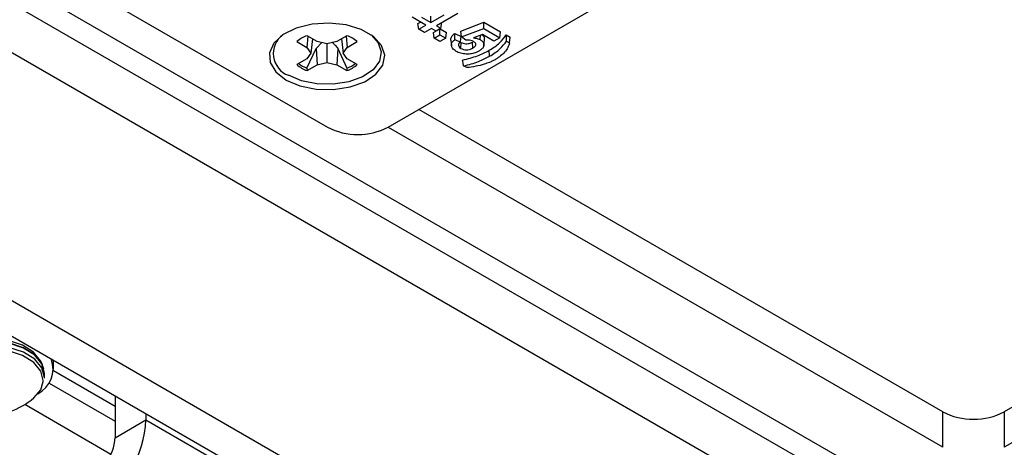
# Model space of a CAD drawing. Header units: inches. Extents: x 0.3 to 33.8, y 0.2 to 21.7.
# Tile 130 of 192: x 30.182 to 30.464, y 14.272 to 14.395. Entities that reach past the tile are written whole.
import ezdxf

# ---------------------------------------------------------------- set-up
doc = ezdxf.new("R2010")
doc.units = ezdxf.units.IN
doc.header["$MEASUREMENT"] = 0
doc.linetypes.add('CENTERX2', pattern=[0.7999999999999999, 0.5, -0.1, 0.1, -0.1])

msp = doc.modelspace()

# ---------------------------------------------------------------- linework, layer by layer
at = {"color": 7, "linetype": 'CENTERX2'}
msp.add_line((30.47425779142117, 14.21504285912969), (29.89089469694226, 14.55181120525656), dxfattribs=at)
at = {"color": 7, "linetype": 'Continuous', "lineweight": 25}
for p, q in [((30.68216940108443, 14.11610676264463), (30.02809562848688, 14.49369551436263)), ((30.05793138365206, 14.48639264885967), (30.27006341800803, 14.36393143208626)), ((30.68638982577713, 14.10677862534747), (30.03231605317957, 14.48436737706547)), ((30.28743252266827, 14.36393143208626), (30.44653154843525, 14.45577734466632)), ((30.29828493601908, 14.39321813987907), (30.29435052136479, 14.39548942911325)), ((30.29600681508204, 14.39367894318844), (30.29674676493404, 14.39410610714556)), ((30.29706596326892, 14.39554108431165), (30.29968739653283, 14.39402776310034)), ((30.29968739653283, 14.39402776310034), (30.3035058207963, 14.39623209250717)), ((30.29968739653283, 14.39402776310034), (30.29968739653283, 14.39580369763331)), ((30.30743568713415, 14.39658844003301), (30.30134369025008, 14.39307160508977)), ((30.3082978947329, 14.39154274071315), (30.314917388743, 14.39404528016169)), ((30.31489424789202, 14.39228270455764), (30.314917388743, 14.39404528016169)), ((30.314917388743, 14.39404528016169), (30.31974021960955, 14.39126111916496)), ((30.6775509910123, 14.02644978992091), (30.0411548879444, 14.39383344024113)), ((30.29625427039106, 14.39204586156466), (30.29600681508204, 14.39367894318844)), ((30.29625427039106, 14.39204586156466), (30.29828493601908, 14.39321813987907)), ((30.29791056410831, 14.39108970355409), (30.29625427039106, 14.39204586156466)), ((30.29994122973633, 14.39226198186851), (30.29791056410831, 14.39108970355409)), ((30.30121039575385, 14.391529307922), (30.29994122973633, 14.39226198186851)), ((30.30044889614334, 14.39111458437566), (30.30118884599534, 14.39154174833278)), ((30.30261285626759, 14.39233893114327), (30.30121039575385, 14.391529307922)), ((30.30134369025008, 14.39307160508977), (30.30261285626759, 14.39233893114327)), ((30.30235264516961, 14.39043766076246), (30.30235264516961, 14.39218871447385)), ((30.30237419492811, 14.39220115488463), (30.30425639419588, 14.39111458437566)), ((30.30261285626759, 14.39233893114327), (30.30285618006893, 14.39394474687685)), ((30.30855006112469, 14.38988424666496), (30.3082978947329, 14.39154274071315)), ((30.30855006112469, 14.38988424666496), (30.31489424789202, 14.39228270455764)), ((30.31489424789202, 14.39228270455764), (30.31949276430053, 14.38962803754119)), ((30.31949276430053, 14.38962803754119), (30.31974021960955, 14.39126111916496)), ((30.66871215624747, 14.02134723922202), (30.03231605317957, 14.38873088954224)), ((30.26123302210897, 14.38850237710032), (30.26410029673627, 14.3868471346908)), ((30.26438397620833, 14.39007962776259), (30.26410029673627, 14.3868471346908)), ((30.26704186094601, 14.38854526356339), (30.2641745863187, 14.39020050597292)), ((30.26576251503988, 14.38928381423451), (30.26528796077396, 14.38519189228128)), ((30.26990913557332, 14.38785963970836), (30.26704186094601, 14.38854526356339)), ((30.27277641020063, 14.38854526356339), (30.26990913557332, 14.38785963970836)), ((30.27564368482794, 14.39020050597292), (30.27277641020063, 14.38854526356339)), ((30.27405575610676, 14.38928381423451), (30.27453031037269, 14.38519189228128)), ((30.27543429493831, 14.39007962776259), (30.27571797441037, 14.3868471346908)), ((30.27571797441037, 14.3868471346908), (30.27858524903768, 14.38850237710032)), ((30.30069635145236, 14.38948150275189), (30.30044889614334, 14.39111458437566)), ((30.30069635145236, 14.38948150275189), (30.30235264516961, 14.39043766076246)), ((30.30235264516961, 14.38852534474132), (30.30069635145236, 14.38948150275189)), ((30.30235264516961, 14.39043766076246), (30.30400893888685, 14.38948150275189)), ((30.30400893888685, 14.38948150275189), (30.30235264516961, 14.38852534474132)), ((30.30400893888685, 14.38948150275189), (30.30425639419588, 14.39111458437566)), ((30.30545193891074, 14.38893904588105), (30.30562658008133, 14.38731214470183)), ((30.30658055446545, 14.39084441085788), (30.30844464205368, 14.3900155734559)), ((30.30661395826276, 14.38906897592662), (30.30820420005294, 14.38836189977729)), ((30.30980572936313, 14.38892143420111), (30.30855006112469, 14.38988424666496)), ((30.31456288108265, 14.39056168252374), (30.31195459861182, 14.38959895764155)), ((30.31385279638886, 14.38907392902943), (30.31394334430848, 14.39033300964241)), ((30.31783647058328, 14.38867187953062), (30.31456288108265, 14.39056168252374)), ((30.31492000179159, 14.38741293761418), (30.31509464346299, 14.38903971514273)), ((30.31949276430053, 14.38962803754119), (30.31783647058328, 14.38867187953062)), ((30.32139013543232, 14.3904551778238), (30.32253238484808, 14.38979577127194)), ((30.32144898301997, 14.38864527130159), (30.32234495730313, 14.38812803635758)), ((30.26410029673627, 14.3868471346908), (30.26528796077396, 14.38519189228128)), ((30.26416588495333, 14.38086725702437), (30.26677058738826, 14.38654249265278)), ((30.26677058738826, 14.38654249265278), (30.26842854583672, 14.38821367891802)), ((30.26677058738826, 14.38654249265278), (30.26704186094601, 14.38183852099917)), ((30.26990913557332, 14.38785963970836), (30.26990913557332, 14.38252414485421)), ((30.27304768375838, 14.38654249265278), (30.27277641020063, 14.38183852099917)), ((30.27304768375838, 14.38654249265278), (30.27565238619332, 14.38086725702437)), ((30.27453031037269, 14.38519189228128), (30.27571797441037, 14.3868471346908)), ((30.30830677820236, 14.38656074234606), (30.30843274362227, 14.38826402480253)), ((30.3117902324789, 14.38665414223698), (30.31166713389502, 14.38835904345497)), ((30.31659582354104, 14.38429965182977), (30.31647211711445, 14.38600418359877)), ((30.26410029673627, 14.38353664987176), (30.26123302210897, 14.38188140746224)), ((30.26528796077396, 14.38519189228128), (30.26410029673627, 14.38353664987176)), ((30.27571797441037, 14.38353664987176), (30.27453031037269, 14.38519189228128)), ((30.27858524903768, 14.38188140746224), (30.27571797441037, 14.38353664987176)), ((30.26416588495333, 14.38086725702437), (30.2641745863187, 14.38018327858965)), ((30.2641745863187, 14.38018327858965), (30.26704186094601, 14.38183852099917)), ((30.26704186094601, 14.38183852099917), (30.26990913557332, 14.38252414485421)), ((30.26990913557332, 14.38252414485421), (30.27277641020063, 14.38183852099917)), ((30.27277641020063, 14.38183852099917), (30.27564368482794, 14.38018327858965)), ((30.27565238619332, 14.38086725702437), (30.27564368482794, 14.38018327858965)), ((30.31002588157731, 14.3810184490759), (30.30913463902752, 14.38153295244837)), ((30.6234625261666, 14.37405078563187), (30.46436350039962, 14.28220487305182)), ((30.44668583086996, 14.28220487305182), (30.29627423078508, 14.36903564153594)), ((30.28758680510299, 14.36402049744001), (30.28758680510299, 14.3638440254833)), ((30.44668583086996, 14.27199811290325), (30.28758680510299, 14.3638440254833)), ((30.6234625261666, 14.3638440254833), (30.46436350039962, 14.27199811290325)), ((30.18822102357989, 14.2957112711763), (30.187828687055, 14.29656180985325)), ((30.19143195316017, 14.29440635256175), (30.19143195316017, 14.29687523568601)), ((30.18878195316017, 14.29205879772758), (30.18878195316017, 14.29323257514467)), ((30.20909274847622, 14.28371491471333), (30.19141310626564, 14.29392115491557)), ((30.19011771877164, 14.29042530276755), (30.20909274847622, 14.27947125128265)), ((30.20909274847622, 14.2866798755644), (30.20909274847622, 14.27474048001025)), ((30.20785303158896, 14.26998016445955), (30.18312059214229, 14.28425789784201)), ((30.21793158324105, 14.28157732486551), (30.21793158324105, 14.27984303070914)), ((30.44668583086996, 14.27199811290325), (30.44668583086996, 14.28220487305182)), ((30.46436350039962, 14.28220487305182), (30.46436350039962, 14.27199811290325)), ((30.20909274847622, 14.27474048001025), (30.21793158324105, 14.27984303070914)), ((30.21793158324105, 14.27984303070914), (30.80129467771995, 13.94307468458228))]:
    msp.add_line(p, q, dxfattribs=at)
at = {"color": 7, "linetype": 'Continuous', "lineweight": 25, "flags": 128}
for points in [[(30.25817116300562, 14.37747638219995), (30.26215247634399, 14.37578011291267), (30.26682300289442, 14.37483665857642), (30.27176774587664, 14.37472984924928), (30.27654734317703, 14.37546917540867), (30.28073710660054, 14.37698894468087), (30.28396475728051, 14.37915411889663), (30.28594350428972, 14.38177231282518), (30.28649752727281, 14.38461088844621), (30.28557759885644, 14.38741762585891), (30.28326545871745, 14.38994313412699), (30.27976655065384, 14.39196301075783), (30.27539176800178, 14.39329778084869), (30.27052982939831, 14.39382884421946), (30.26561273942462, 14.39350901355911), (30.26107740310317, 14.39236670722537), (30.25732680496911, 14.39050342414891), (30.25469420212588, 14.38808472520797), (30.25341351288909, 14.38532552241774), (30.25359853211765, 14.38247098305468), (30.25523282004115, 14.37977474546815), (30.25817116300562, 14.37747638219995)], [(30.2825934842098, 14.39043432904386), (30.28463371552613, 14.38816628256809), (30.28549822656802, 14.38552862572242), (30.28497757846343, 14.38286104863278), (30.28311803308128, 14.38040057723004), (30.28008481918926, 14.37836583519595), (30.27614745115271, 14.37693761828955), (30.27165578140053, 14.3762428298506), (30.26700891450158, 14.37634320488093), (30.26261974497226, 14.3772298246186), (30.25887826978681, 14.37882390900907)], [(30.32144898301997, 14.38864527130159), (30.32141960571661, 14.38955020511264), (30.32139013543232, 14.3904551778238)], [(30.32234495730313, 14.38812803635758), (30.32243869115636, 14.38896189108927), (30.32253238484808, 14.38979577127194)], [(30.30913463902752, 14.38153295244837), (30.3089800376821, 14.38236731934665), (30.30882539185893, 14.38320170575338)], [(30.18878195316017, 14.29323257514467), (30.18807907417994, 14.29594881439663), (30.18600814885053, 14.2984480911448), (30.18275313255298, 14.30048394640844), (30.17860324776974, 14.30187548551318), (30.17392722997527, 14.30249906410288), (30.16914056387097, 14.30229927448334), (30.16466856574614, 14.30129386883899), (30.16090859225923, 14.2995721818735), (30.1581947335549, 14.29728719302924), (30.15676812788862, 14.29464193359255)], [(30.18877625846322, 14.29181161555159), (30.18878189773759, 14.29203441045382), (30.18807907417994, 14.29477503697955), (30.18600814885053, 14.29727431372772), (30.18275313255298, 14.29931016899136), (30.17860324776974, 14.30070170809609), (30.17392722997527, 14.3013252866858), (30.16914056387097, 14.30112549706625), (30.16466856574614, 14.3001200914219), (30.16090859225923, 14.29839840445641), (30.1581947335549, 14.29611341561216), (30.15676812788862, 14.29346815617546)], [(30.18864654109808, 14.29443548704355), (30.18806050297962, 14.2960354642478), (30.18599207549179, 14.29853172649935), (30.18274098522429, 14.30056512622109), (30.17859610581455, 14.30195498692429), (30.17392572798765, 14.30257781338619), (30.1691448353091, 14.3023782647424), (30.16467823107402, 14.30137407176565), (30.16092279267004, 14.29965446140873), (30.15821220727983, 14.29737222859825), (30.15678732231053, 14.29473015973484)], [(30.187828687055, 14.29656180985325), (30.1876722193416, 14.29687781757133), (30.18565601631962, 14.29931105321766), (30.1824870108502, 14.30129311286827), (30.17844678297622, 14.30264788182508), (30.17389432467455, 14.30325498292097), (30.16923414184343, 14.30306047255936), (30.16488031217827, 14.30208163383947), (30.16121969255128, 14.30040544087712), (30.1585775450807, 14.29818083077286), (30.15753521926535, 14.29656180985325)], [(30.18842498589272, 14.29092168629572), (30.18843479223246, 14.29121953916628), (30.18774712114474, 14.2939010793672), (30.18572084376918, 14.29634647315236), (30.18253600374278, 14.29833843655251), (30.17847558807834, 14.29969997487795), (30.17390038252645, 14.30031010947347), (30.1692169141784, 14.30011462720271), (30.16484132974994, 14.29913089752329), (30.1611624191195, 14.29744632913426), (30.1585070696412, 14.29521060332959), (30.15711122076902, 14.29262237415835)], [(30.18574337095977, 14.2861595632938), (30.18772275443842, 14.28854011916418), (30.18842498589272, 14.29092168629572)]]:
    msp.add_lwpolyline(points, dxfattribs=at)
at = {"color": 7, "linetype": 'Continuous', "lineweight": 25}
for centre, radius, start, end in [((30.2611382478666, 14.38506871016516), 0.006641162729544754, 126.1054675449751, 250.1049353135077), ((30.26750709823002, 14.38103099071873), 0.009756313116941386, 109.9728560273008, 130.0217674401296), ((30.27231117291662, 14.38103099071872), 0.009756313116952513, 49.97823255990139, 70.0271439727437), ((30.26750709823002, 14.38935279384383), 0.00975631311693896, 229.9782325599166, 250.0271439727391), ((30.26778595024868, 14.39049548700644), 0.01028628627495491, 233.9985704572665, 249.3945171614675), ((30.27231117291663, 14.38935279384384), 0.009756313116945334, 289.9728560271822, 310.0217674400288), ((30.27214686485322, 14.39028278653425), 0.01004693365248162, 290.4209385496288, 306.1859738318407), ((30.27874797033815, 14.38069255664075), 0.01887741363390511, 242.6096722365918, 297.3903277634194), ((30.183168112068, 14.29452148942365), 0.008079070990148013, 297.8333913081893, 19.79479659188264), ((30.17268195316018, 14.30141438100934), 0.02008258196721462, 264.9389814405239, 310.5706645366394), ((30.45552466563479, 14.29926376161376), 0.01921277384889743, 242.609672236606, 297.3903277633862), ((30.18665306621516, 14.28126637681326), 0.03131088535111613, 302.6054783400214, 357.3945215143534), ((30.19700443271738, 14.27529056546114), 0.01210082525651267, 302.6054783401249, 357.3945215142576)]:
    msp.add_arc(centre, radius, start, end, dxfattribs=at)
for points, knots in [([(30.3054657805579, 14.38894075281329), (30.30545938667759, 14.38895720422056), (30.30535338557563, 14.38922994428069), (30.30558213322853, 14.3898049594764), (30.30603237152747, 14.39041917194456), (30.30645258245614, 14.39074513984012), (30.30658055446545, 14.39084441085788)], [0, 0, 0, 0, 0.02461214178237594, 0.408032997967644, 0.8197209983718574, 1, 1, 1, 1]), ([(30.30698540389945, 14.38570440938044), (30.30656676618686, 14.38599249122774), (30.30586273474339, 14.38647696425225), (30.30555067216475, 14.38735775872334), (30.30571571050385, 14.38813524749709), (30.30616151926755, 14.3887023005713), (30.3065234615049, 14.38899563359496), (30.30661395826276, 14.38906897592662)], [0, 0, 0, 0, 0.299707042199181, 0.5040233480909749, 0.7079284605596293, 0.9269730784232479, 1, 1, 1, 1]), ([(30.30661395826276, 14.38906897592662), (30.30660832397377, 14.38936490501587), (30.30659705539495, 14.38995676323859), (30.30658605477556, 14.39054852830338), (30.30658055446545, 14.39084441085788)], [0, 0, 0, 0, 0.4999999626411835, 1, 1, 1, 1]), ([(30.30820420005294, 14.38836189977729), (30.30805171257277, 14.38821888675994), (30.30775262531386, 14.38793838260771), (30.30763192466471, 14.38744687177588), (30.30777055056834, 14.38695177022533), (30.30812606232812, 14.38669252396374), (30.30830677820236, 14.38656074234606)], [0, 0, 0, 0, 0.2551133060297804, 0.5003764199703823, 0.7460283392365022, 1, 1, 1, 1]), ([(30.30820420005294, 14.38836189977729), (30.30823819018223, 14.38859632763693), (30.30831812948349, 14.38914766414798), (30.30839846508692, 14.38969878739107), (30.30844464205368, 14.3900155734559)], [0, 0, 0, 0, 0.4251992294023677, 1, 1, 1, 1]), ([(30.31199599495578, 14.38852672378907), (30.31175090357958, 14.38863764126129), (30.31127990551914, 14.38885079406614), (30.31048106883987, 14.38893945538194), (30.31000205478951, 14.38892667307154), (30.30980572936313, 14.38892143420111)], [0, 0, 0, 0, 0.3903420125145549, 0.750129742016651, 1, 1, 1, 1]), ([(30.3117902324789, 14.38665414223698), (30.31202794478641, 14.38680863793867), (30.31241325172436, 14.38705905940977), (30.31267910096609, 14.38750397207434), (30.31265095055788, 14.38788952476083), (30.31242182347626, 14.38824863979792), (30.3121371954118, 14.38843451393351), (30.31199599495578, 14.38852672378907)], [0, 0, 0, 0, 0.2899092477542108, 0.469912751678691, 0.6509418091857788, 0.8268365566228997, 1, 1, 1, 1]), ([(30.31195459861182, 14.38959895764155), (30.31210263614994, 14.38957632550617), (30.3123988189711, 14.38953104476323), (30.31284148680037, 14.38945796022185), (30.31335086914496, 14.38932037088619), (30.31366064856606, 14.38916827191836), (30.31385279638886, 14.38907392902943)], [0, 0, 0, 0, 0.2154249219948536, 0.4310066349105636, 0.6470687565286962, 1, 1, 1, 1]), ([(30.31385279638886, 14.38907392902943), (30.3141173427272, 14.38889354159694), (30.31468285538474, 14.38850793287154), (30.31497972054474, 14.38777113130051), (30.31488404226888, 14.38700436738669), (30.31437970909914, 14.38629586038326), (30.31377884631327, 14.38590913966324), (30.3134888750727, 14.38572251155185)], [0, 0, 0, 0, 0.1875883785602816, 0.4010019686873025, 0.5850437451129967, 0.7997456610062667, 1, 1, 1, 1]), ([(30.31435298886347, 14.39048421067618), (30.31447412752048, 14.39039733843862), (30.314901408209, 14.39009092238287), (30.31514071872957, 14.38956106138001), (30.31507101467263, 14.38916136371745), (30.31505008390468, 14.38904134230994)], [0, 0, 0, 0, 0.2168379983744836, 0.7648317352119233, 1, 1, 1, 1]), ([(30.31647211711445, 14.38600418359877), (30.31702414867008, 14.38634211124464), (30.31812888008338, 14.38701837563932), (30.31987359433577, 14.38848612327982), (30.32079571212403, 14.3896833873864), (30.32139013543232, 14.3904551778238)], [0, 0, 0, 0, 0.2619609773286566, 0.5242390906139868, 1, 1, 1, 1]), ([(30.31659582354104, 14.38429965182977), (30.31714786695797, 14.38463752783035), (30.31825260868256, 14.38531368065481), (30.31996695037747, 14.38674846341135), (30.32087375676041, 14.38790905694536), (30.32144898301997, 14.38864527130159)], [0, 0, 0, 0, 0.2675193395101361, 0.5353560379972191, 0.9999999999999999, 0.9999999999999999, 0.9999999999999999, 0.9999999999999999]), ([(30.27146008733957, 14.38823050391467), (30.271710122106, 14.38800252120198), (30.27228514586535, 14.3874782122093), (30.27277233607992, 14.38688037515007), (30.27304768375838, 14.38654249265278)], [0, 0, 0, 0, 0.4348251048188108, 1, 1, 1, 1]), ([(30.31076903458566, 14.38493374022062), (30.31018919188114, 14.38492136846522), (30.30906722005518, 14.38489742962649), (30.30778361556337, 14.38527852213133), (30.30718833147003, 14.38559613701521), (30.30698540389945, 14.38570440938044)], [0, 0, 0, 0, 0.413475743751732, 0.80005858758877, 1, 1, 1, 1]), ([(30.30830677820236, 14.38656074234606), (30.30854617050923, 14.3864460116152), (30.30901758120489, 14.38622008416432), (30.30989687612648, 14.38611428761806), (30.31075217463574, 14.38620074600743), (30.31136079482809, 14.38642046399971), (30.31168330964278, 14.38659596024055), (30.3117902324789, 14.38665414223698)], [0, 0, 0, 0, 0.2352466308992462, 0.4632470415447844, 0.6605279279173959, 0.8874553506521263, 1, 1, 1, 1]), ([(30.30843274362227, 14.38826402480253), (30.30862628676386, 14.38816862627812), (30.30900204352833, 14.38798341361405), (30.30972073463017, 14.38786613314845), (30.31042021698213, 14.38788644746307), (30.31109653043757, 14.3880613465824), (30.31146092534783, 14.38825145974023), (30.31166713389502, 14.38835904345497)], [0, 0, 0, 0, 0.2072410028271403, 0.4023506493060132, 0.5977623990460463, 0.7723765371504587, 1, 1, 1, 1]), ([(30.30882539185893, 14.38320170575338), (30.30956897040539, 14.38337772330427), (30.31105783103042, 14.38373016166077), (30.31370364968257, 14.38460884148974), (30.31539196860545, 14.38545977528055), (30.31647211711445, 14.38600418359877)], [0, 0, 0, 0, 0.2643808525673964, 0.5293673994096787, 1, 1, 1, 1]), ([(30.3134888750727, 14.38572251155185), (30.31325710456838, 14.38560169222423), (30.31264757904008, 14.38528395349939), (30.31168323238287, 14.38502852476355), (30.3109760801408, 14.38495520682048), (30.31076903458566, 14.38493374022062)], [0, 0, 0, 0, 0.3026051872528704, 0.7958113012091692, 1, 1, 1, 1]), ([(30.32234495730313, 14.38812803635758), (30.32218363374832, 14.38767281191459), (30.32186083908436, 14.38676194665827), (30.3207504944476, 14.38509586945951), (30.3193135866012, 14.3840776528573), (30.31838946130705, 14.38342280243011)], [0, 0, 0, 0, 0.2628299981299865, 0.5259003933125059, 1, 1, 1, 1]), ([(30.30913463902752, 14.38153295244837), (30.30987663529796, 14.38171159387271), (30.3113620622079, 14.38206922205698), (30.31393049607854, 14.38295070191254), (30.31556647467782, 14.38377868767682), (30.31659582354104, 14.38429965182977)], [0, 0, 0, 0, 0.2701209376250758, 0.5407640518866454, 1, 1, 1, 1]), ([(30.31838946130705, 14.38342280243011), (30.31809681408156, 14.38326370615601), (30.31751140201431, 14.38294544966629), (30.31639779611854, 14.38246691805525), (30.31554846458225, 14.38218053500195), (30.31504638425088, 14.38201124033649)], [0, 0, 0, 0, 0.2901196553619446, 0.5803559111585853, 1, 1, 1, 1]), ([(30.31504638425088, 14.38201124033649), (30.31425402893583, 14.38179053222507), (30.31264957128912, 14.38134361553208), (30.31090759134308, 14.3811277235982), (30.31002588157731, 14.3810184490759)], [0, 0, 0, 0, 0.4938462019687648, 1, 1, 1, 1])]:
    msp.add_open_spline(points, degree=3, knots=knots, dxfattribs=at)

doc.saveas('drawing.dxf')
